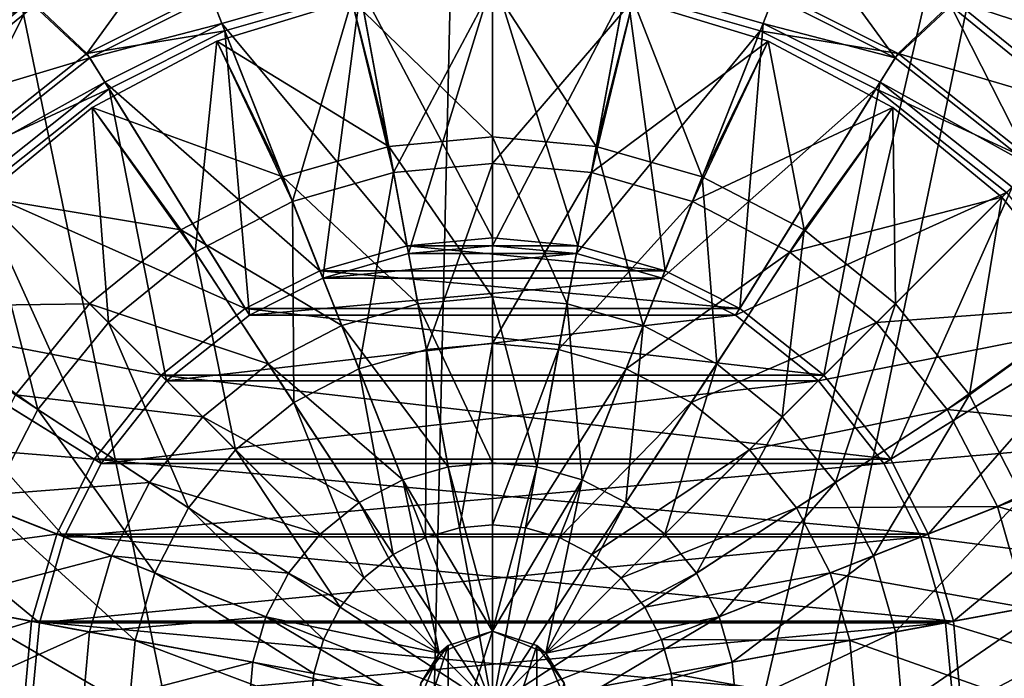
# Model space of a CAD drawing. Header units: metres. Extents: x -1204 to 0, y -809 to 0.
# Tile 50 of 135: x -668 to -531, y -440 to -348. Entities that reach past the tile are written whole.
import ezdxf

# ---------------------------------------------------------------- set-up
doc = ezdxf.new("R2010")
doc.units = ezdxf.units.M

msp = doc.modelspace()

# ---------------------------------------------------------------- linework, layer by layer
at = {"layer": 'top0123410'}
for points in [[(-533.227417, -338.591248, 2159.048828), (-513.12561, -354.920502, 2159.048828), (-528.545776, -331.430359, 2167.424561)], [(-658.305908, -353.143433, 2142.688477), (-666.113342, -345.782593, 2148.749512), (-645.134399, -334.914215, 2148.749512)], [(-641.303955, -344.58725, 2142.688477), (-658.305908, -353.143433, 2142.688477), (-645.134399, -334.914215, 2148.749512)], [(-563.004272, -345.25885, 2145.688477), (-546.117188, -353.757233, 2145.688477), (-559.240417, -335.754089, 2151.755615)], [(-546.117188, -353.757233, 2145.688477), (-538.423279, -346.538666, 2151.755615), (-559.240417, -335.754089, 2151.755615)], [(-665.61908, -346.538666, 2151.755615), (-670.814941, -338.591248, 2159.048828), (-690.916748, -354.920502, 2159.048828)], [(-666.113342, -345.782593, 2148.749512), (-684.84137, -360.99588, 2148.749512), (-671.415344, -337.672791, 2156.037109)], [(-538.423279, -346.538666, 2151.755615), (-519.839661, -361.634613, 2151.755615), (-533.227417, -338.591248, 2159.048828)], [(-537.928955, -345.782593, 2148.749512), (-532.626953, -337.672791, 2156.037109), (-512.34967, -354.144592, 2156.037109)], [(-519.839661, -361.634613, 2151.755615), (-513.12561, -354.920502, 2159.048828), (-533.227417, -338.591248, 2159.048828)], [(-512.34967, -354.144592, 2156.037109), (-532.626953, -337.672791, 2156.037109), (-506.151367, -347.946289, 2164.412842)], [(-602.021179, -341.816803, 2145.688477), (-620.581848, -343.519745, 2145.688477), (-602.021179, -378.766754, 2176.693115)], [(-613.659424, -380.926483, 2173.693115), (-620.383179, -344.593445, 2142.688477), (-602.021179, -342.908722, 2142.688477)], [(-602.021179, -379.858673, 2173.693115), (-613.659424, -380.926483, 2173.693115), (-602.021179, -342.908722, 2142.688477)], [(-602.021179, -378.766754, 2176.693115), (-590.184204, -379.852814, 2176.693115), (-602.021179, -341.816803, 2145.688477)], [(-590.184204, -379.852814, 2176.693115), (-583.460449, -343.519745, 2145.688477), (-602.021179, -341.816803, 2145.688477)], [(-602.021179, -342.908722, 2142.688477), (-583.65918, -344.593445, 2142.688477), (-602.021179, -379.858673, 2173.693115)], [(-620.581848, -343.519745, 2145.688477), (-641.038086, -345.25885, 2145.688477), (-639.565735, -348.978027, 2145.688477)], [(-620.581848, -343.519745, 2145.688477), (-639.565735, -348.978027, 2145.688477), (-613.858093, -379.852814, 2176.693115)], [(-620.581848, -343.519745, 2145.688477), (-613.858093, -379.852814, 2176.693115), (-602.021179, -378.766754, 2176.693115)], [(-590.184204, -379.852814, 2176.693115), (-578.077393, -383.333771, 2176.693115), (-583.460449, -343.519745, 2145.688477)], [(-578.077393, -383.333771, 2176.693115), (-564.476624, -348.978027, 2145.688477), (-583.460449, -343.519745, 2145.688477)], [(-563.004272, -345.25885, 2145.688477), (-583.460449, -343.519745, 2145.688477), (-564.476624, -348.978027, 2145.688477)], [(-665.61908, -346.538666, 2151.755615), (-657.92511, -353.757233, 2145.688477), (-641.038086, -345.25885, 2145.688477)], [(-658.305908, -353.143433, 2142.688477), (-641.303955, -344.58725, 2142.688477), (-639.163818, -349.993256, 2142.688477)], [(-641.038086, -345.25885, 2145.688477), (-657.92511, -353.757233, 2145.688477), (-639.565735, -348.978027, 2145.688477)], [(-641.303955, -344.58725, 2142.688477), (-620.383179, -344.593445, 2142.688477), (-639.163818, -349.993256, 2142.688477)], [(-625.563049, -384.34903, 2173.693115), (-639.163818, -349.993256, 2142.688477), (-620.383179, -344.593445, 2142.688477)], [(-613.659424, -380.926483, 2173.693115), (-625.563049, -384.34903, 2173.693115), (-620.383179, -344.593445, 2142.688477)], [(-583.65918, -344.593445, 2142.688477), (-590.382935, -380.926483, 2173.693115), (-602.021179, -379.858673, 2173.693115)], [(-583.65918, -344.593445, 2142.688477), (-564.87854, -349.993256, 2142.688477), (-590.382935, -380.926483, 2173.693115)], [(-583.65918, -344.593445, 2142.688477), (-562.738403, -344.58725, 2142.688477), (-564.87854, -349.993256, 2142.688477)], [(-562.738403, -344.58725, 2142.688477), (-545.73645, -353.143433, 2142.688477), (-564.87854, -349.993256, 2142.688477)], [(-546.117188, -353.757233, 2145.688477), (-563.004272, -345.25885, 2145.688477), (-564.476624, -348.978027, 2145.688477)], [(-537.928955, -345.782593, 2148.749512), (-545.73645, -353.143433, 2142.688477), (-562.738403, -344.58725, 2142.688477)], [(-684.202637, -361.634613, 2151.755615), (-665.61908, -346.538666, 2151.755615), (-690.916748, -354.920502, 2159.048828)], [(-677.484741, -368.352509, 2142.688477), (-684.84137, -360.99588, 2148.749512), (-666.113342, -345.782593, 2148.749512)], [(-657.92511, -353.757233, 2145.688477), (-665.61908, -346.538666, 2151.755615), (-684.202637, -361.634613, 2151.755615)], [(-658.305908, -353.143433, 2142.688477), (-677.484741, -368.352509, 2142.688477), (-666.113342, -345.782593, 2148.749512)], [(-546.117188, -353.757233, 2145.688477), (-527.068359, -368.863281, 2145.688477), (-538.423279, -346.538666, 2151.755615)], [(-545.73645, -353.143433, 2142.688477), (-537.928955, -345.782593, 2148.749512), (-519.200989, -360.99588, 2148.749512)], [(-527.068359, -368.863281, 2145.688477), (-519.839661, -361.634613, 2151.755615), (-538.423279, -346.538666, 2151.755615)], [(-519.200989, -360.99588, 2148.749512), (-537.928955, -345.782593, 2148.749512), (-512.34967, -354.144592, 2156.037109)], [(-639.565735, -348.978027, 2145.688477), (-657.92511, -353.757233, 2145.688477), (-655.816528, -357.156342, 2145.688477)], [(-639.565735, -348.978027, 2145.688477), (-655.816528, -357.156342, 2145.688477), (-625.964966, -383.333771, 2176.693115)], [(-639.565735, -348.978027, 2145.688477), (-625.964966, -383.333771, 2176.693115), (-613.858093, -379.852814, 2176.693115)], [(-578.077393, -383.333771, 2176.693115), (-567.703979, -388.555389, 2176.693115), (-564.476624, -348.978027, 2145.688477)], [(-567.703979, -388.555389, 2176.693115), (-548.22583, -357.156342, 2145.688477), (-564.476624, -348.978027, 2145.688477)], [(-546.117188, -353.757233, 2145.688477), (-564.476624, -348.978027, 2145.688477), (-548.22583, -357.156342, 2145.688477)], [(-658.305908, -353.143433, 2142.688477), (-639.163818, -349.993256, 2142.688477), (-655.240906, -358.084198, 2142.688477)], [(-635.762756, -389.483246, 2173.693115), (-655.240906, -358.084198, 2142.688477), (-639.163818, -349.993256, 2142.688477)], [(-625.563049, -384.34903, 2173.693115), (-635.762756, -389.483246, 2173.693115), (-639.163818, -349.993256, 2142.688477)], [(-564.87854, -349.993256, 2142.688477), (-578.479309, -384.34903, 2173.693115), (-590.382935, -380.926483, 2173.693115)], [(-564.87854, -349.993256, 2142.688477), (-548.801392, -358.084198, 2142.688477), (-578.479309, -384.34903, 2173.693115)], [(-564.87854, -349.993256, 2142.688477), (-545.73645, -353.143433, 2142.688477), (-548.801392, -358.084198, 2142.688477)], [(-676.973999, -368.863281, 2145.688477), (-657.92511, -353.757233, 2145.688477), (-684.202637, -361.634613, 2151.755615)], [(-677.484741, -368.352509, 2142.688477), (-658.305908, -353.143433, 2142.688477), (-655.240906, -358.084198, 2142.688477)], [(-657.92511, -353.757233, 2145.688477), (-676.973999, -368.863281, 2145.688477), (-655.816528, -357.156342, 2145.688477)], [(-545.73645, -353.143433, 2142.688477), (-526.557617, -368.352509, 2142.688477), (-548.801392, -358.084198, 2142.688477)], [(-527.068359, -368.863281, 2145.688477), (-546.117188, -353.757233, 2145.688477), (-548.22583, -357.156342, 2145.688477)], [(-526.557617, -368.352509, 2142.688477), (-545.73645, -353.143433, 2142.688477), (-519.200989, -360.99588, 2148.749512)], [(-655.816528, -357.156342, 2145.688477), (-676.973999, -368.863281, 2145.688477), (-674.145569, -371.691711, 2145.688477)], [(-655.816528, -357.156342, 2145.688477), (-674.145569, -371.691711, 2145.688477), (-636.338318, -388.555389, 2176.693115)], [(-655.816528, -357.156342, 2145.688477), (-636.338318, -388.555389, 2176.693115), (-625.964966, -383.333771, 2176.693115)], [(-567.703979, -388.555389, 2176.693115), (-556.024353, -397.819275, 2176.693115), (-548.22583, -357.156342, 2145.688477)], [(-556.024353, -397.819275, 2176.693115), (-529.89679, -371.691711, 2145.688477), (-548.22583, -357.156342, 2145.688477)], [(-527.068359, -368.863281, 2145.688477), (-548.22583, -357.156342, 2145.688477), (-529.89679, -371.691711, 2145.688477)], [(-677.484741, -368.352509, 2142.688477), (-655.240906, -358.084198, 2142.688477), (-673.373474, -372.463806, 2142.688477)], [(-647.24585, -398.59137, 2173.693115), (-673.373474, -372.463806, 2142.688477), (-655.240906, -358.084198, 2142.688477)], [(-635.762756, -389.483246, 2173.693115), (-647.24585, -398.59137, 2173.693115), (-655.240906, -358.084198, 2142.688477)], [(-548.801392, -358.084198, 2142.688477), (-568.279602, -389.483246, 2173.693115), (-578.479309, -384.34903, 2173.693115)], [(-548.801392, -358.084198, 2142.688477), (-530.668884, -372.463806, 2142.688477), (-568.279602, -389.483246, 2173.693115)], [(-548.801392, -358.084198, 2142.688477), (-526.557617, -368.352509, 2142.688477), (-530.668884, -372.463806, 2142.688477)], [(-674.145569, -371.691711, 2145.688477), (-688.680908, -390.020721, 2145.688477), (-648.018005, -397.819275, 2176.693115)], [(-656.354004, -410.074493, 2173.693115), (-687.753052, -390.596313, 2142.688477), (-673.373474, -372.463806, 2142.688477)], [(-674.145569, -371.691711, 2145.688477), (-648.018005, -397.819275, 2176.693115), (-636.338318, -388.555389, 2176.693115)], [(-647.24585, -398.59137, 2173.693115), (-656.354004, -410.074493, 2173.693115), (-673.373474, -372.463806, 2142.688477)], [(-530.668884, -372.463806, 2142.688477), (-556.796448, -398.59137, 2173.693115), (-568.279602, -389.483246, 2173.693115)], [(-530.668884, -372.463806, 2142.688477), (-516.289307, -390.596313, 2142.688477), (-556.796448, -398.59137, 2173.693115)], [(-556.024353, -397.819275, 2176.693115), (-546.760498, -409.498901, 2176.693115), (-529.89679, -371.691711, 2145.688477)], [(-546.760498, -409.498901, 2176.693115), (-515.361389, -390.020721, 2145.688477), (-529.89679, -371.691711, 2145.688477)], [(-613.858093, -379.852814, 2176.693115), (-625.964966, -383.333771, 2176.693115), (-578.077393, -383.333771, 2176.693115)], [(-602.021179, -378.766754, 2176.693115), (-613.858093, -379.852814, 2176.693115), (-590.184204, -379.852814, 2176.693115)], [(-613.858093, -379.852814, 2176.693115), (-578.077393, -383.333771, 2176.693115), (-590.184204, -379.852814, 2176.693115)], [(-602.021179, -379.858673, 2173.693115), (-590.382935, -380.926483, 2173.693115), (-613.659424, -380.926483, 2173.693115)], [(-590.382935, -380.926483, 2173.693115), (-625.563049, -384.34903, 2173.693115), (-613.659424, -380.926483, 2173.693115)], [(-590.382935, -380.926483, 2173.693115), (-578.479309, -384.34903, 2173.693115), (-625.563049, -384.34903, 2173.693115)], [(-625.964966, -383.333771, 2176.693115), (-636.338318, -388.555389, 2176.693115), (-567.703979, -388.555389, 2176.693115)], [(-625.964966, -383.333771, 2176.693115), (-567.703979, -388.555389, 2176.693115), (-578.077393, -383.333771, 2176.693115)], [(-578.479309, -384.34903, 2173.693115), (-635.762756, -389.483246, 2173.693115), (-625.563049, -384.34903, 2173.693115)], [(-578.479309, -384.34903, 2173.693115), (-568.279602, -389.483246, 2173.693115), (-635.762756, -389.483246, 2173.693115)], [(-636.338318, -388.555389, 2176.693115), (-648.018005, -397.819275, 2176.693115), (-556.024353, -397.819275, 2176.693115)], [(-636.338318, -388.555389, 2176.693115), (-556.024353, -397.819275, 2176.693115), (-567.703979, -388.555389, 2176.693115)], [(-688.680908, -390.020721, 2145.688477), (-696.859253, -406.271515, 2145.688477), (-657.28186, -409.498901, 2176.693115)], [(-661.48822, -420.274231, 2173.693115), (-695.843994, -406.673431, 2142.688477), (-687.753052, -390.596313, 2142.688477)], [(-688.680908, -390.020721, 2145.688477), (-657.28186, -409.498901, 2176.693115), (-648.018005, -397.819275, 2176.693115)], [(-656.354004, -410.074493, 2173.693115), (-661.48822, -420.274231, 2173.693115), (-687.753052, -390.596313, 2142.688477)], [(-568.279602, -389.483246, 2173.693115), (-647.24585, -398.59137, 2173.693115), (-635.762756, -389.483246, 2173.693115)], [(-568.279602, -389.483246, 2173.693115), (-556.796448, -398.59137, 2173.693115), (-647.24585, -398.59137, 2173.693115)], [(-516.289307, -390.596313, 2142.688477), (-547.688354, -410.074493, 2173.693115), (-556.796448, -398.59137, 2173.693115)], [(-516.289307, -390.596313, 2142.688477), (-508.198364, -406.673431, 2142.688477), (-547.688354, -410.074493, 2173.693115)], [(-546.760498, -409.498901, 2176.693115), (-541.538879, -419.872314, 2176.693115), (-515.361389, -390.020721, 2145.688477)], [(-541.538879, -419.872314, 2176.693115), (-507.183105, -406.271515, 2145.688477), (-515.361389, -390.020721, 2145.688477)], [(-648.018005, -397.819275, 2176.693115), (-657.28186, -409.498901, 2176.693115), (-546.760498, -409.498901, 2176.693115)], [(-556.796448, -398.59137, 2173.693115), (-656.354004, -410.074493, 2173.693115), (-647.24585, -398.59137, 2173.693115)], [(-556.796448, -398.59137, 2173.693115), (-547.688354, -410.074493, 2173.693115), (-656.354004, -410.074493, 2173.693115)], [(-648.018005, -397.819275, 2176.693115), (-546.760498, -409.498901, 2176.693115), (-556.024353, -397.819275, 2176.693115)], [(-696.859253, -406.271515, 2145.688477), (-702.317505, -425.255402, 2145.688477), (-662.503479, -419.872314, 2176.693115)], [(-664.910767, -432.177826, 2173.693115), (-701.243835, -425.454071, 2142.688477), (-695.843994, -406.673431, 2142.688477)], [(-696.859253, -406.271515, 2145.688477), (-662.503479, -419.872314, 2176.693115), (-657.28186, -409.498901, 2176.693115)], [(-661.48822, -420.274231, 2173.693115), (-664.910767, -432.177826, 2173.693115), (-695.843994, -406.673431, 2142.688477)], [(-508.198364, -406.673431, 2142.688477), (-542.554138, -420.274231, 2173.693115), (-547.688354, -410.074493, 2173.693115)], [(-508.198364, -406.673431, 2142.688477), (-502.798523, -425.454071, 2142.688477), (-542.554138, -420.274231, 2173.693115)], [(-541.538879, -419.872314, 2176.693115), (-538.057922, -431.979126, 2176.693115), (-507.183105, -406.271515, 2145.688477)], [(-538.057922, -431.979126, 2176.693115), (-501.724823, -425.255402, 2145.688477), (-507.183105, -406.271515, 2145.688477)], [(-657.28186, -409.498901, 2176.693115), (-662.503479, -419.872314, 2176.693115), (-541.538879, -419.872314, 2176.693115)], [(-657.28186, -409.498901, 2176.693115), (-541.538879, -419.872314, 2176.693115), (-546.760498, -409.498901, 2176.693115)], [(-547.688354, -410.074493, 2173.693115), (-661.48822, -420.274231, 2173.693115), (-656.354004, -410.074493, 2173.693115)], [(-547.688354, -410.074493, 2173.693115), (-542.554138, -420.274231, 2173.693115), (-661.48822, -420.274231, 2173.693115)], [(-702.317505, -425.255402, 2145.688477), (-665.984436, -431.979126, 2176.693115), (-662.503479, -419.872314, 2176.693115)], [(-662.503479, -419.872314, 2176.693115), (-665.984436, -431.979126, 2176.693115), (-538.057922, -431.979126, 2176.693115)], [(-542.554138, -420.274231, 2173.693115), (-664.910767, -432.177826, 2173.693115), (-661.48822, -420.274231, 2173.693115)], [(-542.554138, -420.274231, 2173.693115), (-539.131592, -432.177826, 2173.693115), (-664.910767, -432.177826, 2173.693115)], [(-662.503479, -419.872314, 2176.693115), (-538.057922, -431.979126, 2176.693115), (-541.538879, -419.872314, 2176.693115)], [(-502.798523, -425.454071, 2142.688477), (-539.131592, -432.177826, 2173.693115), (-542.554138, -420.274231, 2173.693115)], [(-702.317505, -425.255402, 2145.688477), (-704.020447, -443.816071, 2145.688477), (-665.984436, -431.979126, 2176.693115)], [(-665.978577, -443.816071, 2173.693115), (-702.928528, -443.816071, 2142.688477), (-701.243835, -425.454071, 2142.688477)], [(-664.910767, -432.177826, 2173.693115), (-665.978577, -443.816071, 2173.693115), (-701.243835, -425.454071, 2142.688477)], [(-502.798523, -425.454071, 2142.688477), (-501.1138, -443.816071, 2142.688477), (-539.131592, -432.177826, 2173.693115)], [(-538.057922, -431.979126, 2176.693115), (-536.971863, -443.816071, 2176.693115), (-501.724823, -425.255402, 2145.688477)], [(-536.971863, -443.816071, 2176.693115), (-500.021881, -443.816071, 2145.688477), (-501.724823, -425.255402, 2145.688477)], [(-704.020447, -443.816071, 2145.688477), (-667.070496, -443.816071, 2176.693115), (-665.984436, -431.979126, 2176.693115)], [(-665.984436, -431.979126, 2176.693115), (-667.070496, -443.816071, 2176.693115), (-536.971863, -443.816071, 2176.693115)], [(-665.984436, -431.979126, 2176.693115), (-536.971863, -443.816071, 2176.693115), (-538.057922, -431.979126, 2176.693115)], [(-539.131592, -432.177826, 2173.693115), (-665.978577, -443.816071, 2173.693115), (-664.910767, -432.177826, 2173.693115)], [(-539.131592, -432.177826, 2173.693115), (-538.063782, -443.816071, 2173.693115), (-665.978577, -443.816071, 2173.693115)], [(-501.1138, -443.816071, 2142.688477), (-538.063782, -443.816071, 2173.693115), (-539.131592, -432.177826, 2173.693115)]]:
    msp.add_3dface(points, dxfattribs=at)
at = {"layer": 'top0123417'}
for points in [[(-602.021179, -343.816071, 2137.393555), (-621.530212, -345.737549, 2137.393555), (-602.021179, -364.737152, 2148.104004)], [(-621.530212, -345.737549, 2135.546143), (-602.021179, -343.816071, 2135.546143), (-615.739258, -369.685089, 2129.911133)], [(-602.021179, -343.816071, 2135.546143), (-602.021179, -368.426483, 2129.911133), (-615.739258, -369.685089, 2129.911133)], [(-602.021179, -343.816071, 2135.546143), (-582.512146, -345.737549, 2135.546143), (-602.021179, -368.426483, 2129.911133)], [(-582.512146, -345.737549, 2137.393555), (-602.021179, -343.816071, 2137.393555), (-587.631714, -366.057312, 2148.104004)], [(-602.021179, -343.816071, 2137.393555), (-602.021179, -364.737152, 2148.104004), (-587.631714, -366.057312, 2148.104004)], [(-621.530212, -345.737549, 2137.393555), (-640.28949, -351.428131, 2137.393555), (-616.410583, -366.057312, 2148.104004)], [(-621.530212, -345.737549, 2135.546143), (-640.28949, -351.428131, 2135.546143), (-621.530212, -345.737549, 2137.393555)], [(-640.28949, -351.428131, 2135.546143), (-640.28949, -351.428131, 2137.393555), (-621.530212, -345.737549, 2137.393555)], [(-640.28949, -351.428131, 2135.546143), (-621.530212, -345.737549, 2135.546143), (-629.771667, -373.719727, 2129.911133)], [(-629.771667, -373.719727, 2129.911133), (-621.530212, -345.737549, 2135.546143), (-615.739258, -369.685089, 2129.911133)], [(-621.530212, -345.737549, 2137.393555), (-616.410583, -366.057312, 2148.104004), (-602.021179, -364.737152, 2148.104004)], [(-582.512146, -345.737549, 2135.546143), (-588.30304, -369.685089, 2129.911133), (-602.021179, -368.426483, 2129.911133)], [(-582.512146, -345.737549, 2135.546143), (-563.752808, -351.428131, 2135.546143), (-588.30304, -369.685089, 2129.911133)], [(-582.512146, -345.737549, 2137.393555), (-587.631714, -366.057312, 2148.104004), (-572.912598, -370.289398, 2148.104004)], [(-582.512146, -345.737549, 2137.393555), (-563.752808, -351.428131, 2137.393555), (-582.512146, -345.737549, 2135.546143)], [(-563.752808, -351.428131, 2137.393555), (-563.752808, -351.428131, 2135.546143), (-582.512146, -345.737549, 2135.546143)], [(-563.752808, -351.428131, 2137.393555), (-582.512146, -345.737549, 2137.393555), (-572.912598, -370.289398, 2148.104004)], [(-640.28949, -351.428131, 2137.393555), (-657.578186, -360.669128, 2137.393555), (-631.1297, -370.289398, 2148.104004)], [(-640.28949, -351.428131, 2135.546143), (-657.578186, -360.669128, 2135.546143), (-640.28949, -351.428131, 2137.393555)], [(-657.578186, -360.669128, 2135.546143), (-657.578186, -360.669128, 2137.393555), (-640.28949, -351.428131, 2137.393555)], [(-657.578186, -360.669128, 2135.546143), (-640.28949, -351.428131, 2135.546143), (-643.275085, -380.715332, 2129.911133)], [(-643.275085, -380.715332, 2129.911133), (-640.28949, -351.428131, 2135.546143), (-629.771667, -373.719727, 2129.911133)], [(-640.28949, -351.428131, 2137.393555), (-631.1297, -370.289398, 2148.104004), (-616.410583, -366.057312, 2148.104004)], [(-563.752808, -351.428131, 2135.546143), (-574.27063, -373.719727, 2129.911133), (-588.30304, -369.685089, 2129.911133)], [(-563.752808, -351.428131, 2135.546143), (-546.464111, -360.669128, 2135.546143), (-574.27063, -373.719727, 2129.911133)], [(-563.752808, -351.428131, 2137.393555), (-572.912598, -370.289398, 2148.104004), (-558.748413, -377.62735, 2148.104004)], [(-563.752808, -351.428131, 2137.393555), (-546.464111, -360.669128, 2137.393555), (-563.752808, -351.428131, 2135.546143)], [(-546.464111, -360.669128, 2137.393555), (-546.464111, -360.669128, 2135.546143), (-563.752808, -351.428131, 2135.546143)], [(-546.464111, -360.669128, 2137.393555), (-563.752808, -351.428131, 2137.393555), (-558.748413, -377.62735, 2148.104004)], [(-657.578186, -360.669128, 2137.393555), (-672.731812, -373.105408, 2137.393555), (-645.293945, -377.62735, 2148.104004)], [(-657.578186, -360.669128, 2135.546143), (-672.731812, -373.105408, 2135.546143), (-657.578186, -360.669128, 2137.393555)], [(-672.731812, -373.105408, 2135.546143), (-672.731812, -373.105408, 2137.393555), (-657.578186, -360.669128, 2137.393555)], [(-655.329651, -390.507599, 2129.911133), (-672.731812, -373.105408, 2135.546143), (-657.578186, -360.669128, 2135.546143)], [(-657.578186, -360.669128, 2137.393555), (-645.293945, -377.62735, 2148.104004), (-631.1297, -370.289398, 2148.104004)], [(-655.329651, -390.507599, 2129.911133), (-657.578186, -360.669128, 2135.546143), (-643.275085, -380.715332, 2129.911133)], [(-546.464111, -360.669128, 2135.546143), (-560.767273, -380.715332, 2129.911133), (-574.27063, -373.719727, 2129.911133)], [(-546.464111, -360.669128, 2135.546143), (-531.310486, -373.105408, 2135.546143), (-560.767273, -380.715332, 2129.911133)], [(-558.748413, -377.62735, 2148.104004), (-546.103882, -387.898804, 2148.104004), (-546.464111, -360.669128, 2137.393555)], [(-546.464111, -360.669128, 2137.393555), (-531.310486, -373.105408, 2137.393555), (-546.464111, -360.669128, 2135.546143)], [(-531.310486, -373.105408, 2137.393555), (-531.310486, -373.105408, 2135.546143), (-546.464111, -360.669128, 2135.546143)], [(-546.103882, -387.898804, 2148.104004), (-531.310486, -373.105408, 2137.393555), (-546.464111, -360.669128, 2137.393555)], [(-602.021179, -364.737152, 2148.104004), (-616.410583, -366.057312, 2148.104004), (-602.021179, -386.948639, 2156.293945)], [(-587.631714, -366.057312, 2148.104004), (-602.021179, -364.737152, 2148.104004), (-591.673401, -387.898041, 2156.293945)], [(-602.021179, -364.737152, 2148.104004), (-602.021179, -386.948639, 2156.293945), (-591.673401, -387.898041, 2156.293945)], [(-616.410583, -366.057312, 2148.104004), (-631.1297, -370.289398, 2148.104004), (-612.368958, -387.898041, 2156.293945)], [(-616.410583, -366.057312, 2148.104004), (-612.368958, -387.898041, 2156.293945), (-602.021179, -386.948639, 2156.293945)], [(-587.631714, -366.057312, 2148.104004), (-591.673401, -387.898041, 2156.293945), (-581.088562, -390.941406, 2156.293945)], [(-572.912598, -370.289398, 2148.104004), (-587.631714, -366.057312, 2148.104004), (-581.088562, -390.941406, 2156.293945)], [(-615.739258, -369.685089, 2129.911133), (-602.021179, -368.426483, 2129.911133), (-611.195068, -394.241425, 2125.86084)], [(-602.021179, -368.426483, 2129.911133), (-602.021179, -393.39975, 2125.86084), (-611.195068, -394.241425, 2125.86084)], [(-602.021179, -368.426483, 2129.911133), (-588.30304, -369.685089, 2129.911133), (-602.021179, -393.39975, 2125.86084)], [(-631.1297, -370.289398, 2148.104004), (-645.293945, -377.62735, 2148.104004), (-622.953735, -390.941406, 2156.293945)], [(-631.1297, -370.289398, 2148.104004), (-622.953735, -390.941406, 2156.293945), (-612.368958, -387.898041, 2156.293945)], [(-615.739258, -369.685089, 2129.911133), (-620.579163, -396.939575, 2125.86084), (-629.771667, -373.719727, 2129.911133)], [(-615.739258, -369.685089, 2129.911133), (-611.195068, -394.241425, 2125.86084), (-620.579163, -396.939575, 2125.86084)], [(-588.30304, -369.685089, 2129.911133), (-592.847229, -394.241425, 2125.86084), (-602.021179, -393.39975, 2125.86084)], [(-588.30304, -369.685089, 2129.911133), (-574.27063, -373.719727, 2129.911133), (-592.847229, -394.241425, 2125.86084)], [(-572.912598, -370.289398, 2148.104004), (-581.088562, -390.941406, 2156.293945), (-570.902771, -396.218292, 2156.293945)], [(-558.748413, -377.62735, 2148.104004), (-572.912598, -370.289398, 2148.104004), (-570.902771, -396.218292, 2156.293945)], [(-672.731812, -373.105408, 2137.393555), (-685.168152, -388.259064, 2137.393555), (-657.938416, -387.898804, 2148.104004)], [(-685.168152, -388.259064, 2135.546143), (-672.731812, -373.105408, 2135.546143), (-665.121887, -402.562164, 2129.911133)], [(-672.731812, -373.105408, 2137.393555), (-657.938416, -387.898804, 2148.104004), (-645.293945, -377.62735, 2148.104004)], [(-665.121887, -402.562164, 2129.911133), (-672.731812, -373.105408, 2135.546143), (-655.329651, -390.507599, 2129.911133)], [(-629.771667, -373.719727, 2129.911133), (-629.609497, -401.617828, 2125.86084), (-643.275085, -380.715332, 2129.911133)], [(-620.579163, -396.939575, 2125.86084), (-629.609497, -401.617828, 2125.86084), (-629.771667, -373.719727, 2129.911133)], [(-574.27063, -373.719727, 2129.911133), (-583.463196, -396.939575, 2125.86084), (-592.847229, -394.241425, 2125.86084)], [(-574.27063, -373.719727, 2129.911133), (-560.767273, -380.715332, 2129.911133), (-583.463196, -396.939575, 2125.86084)], [(-531.310486, -373.105408, 2135.546143), (-548.712708, -390.507599, 2129.911133), (-560.767273, -380.715332, 2129.911133)], [(-531.310486, -373.105408, 2135.546143), (-518.874207, -388.259064, 2135.546143), (-548.712708, -390.507599, 2129.911133)], [(-531.310486, -373.105408, 2137.393555), (-546.103882, -387.898804, 2148.104004), (-535.832458, -400.543304, 2148.104004)], [(-518.874207, -388.259064, 2137.393555), (-531.310486, -373.105408, 2137.393555), (-535.832458, -400.543304, 2148.104004)], [(-531.310486, -373.105408, 2137.393555), (-518.874207, -388.259064, 2137.393555), (-531.310486, -373.105408, 2135.546143)], [(-518.874207, -388.259064, 2137.393555), (-518.874207, -388.259064, 2135.546143), (-531.310486, -373.105408, 2135.546143)], [(-645.293945, -377.62735, 2148.104004), (-657.938416, -387.898804, 2148.104004), (-633.139587, -396.218292, 2156.293945)], [(-645.293945, -377.62735, 2148.104004), (-633.139587, -396.218292, 2156.293945), (-622.953735, -390.941406, 2156.293945)], [(-570.902771, -396.218292, 2156.293945), (-561.809814, -403.604736, 2156.293945), (-558.748413, -377.62735, 2148.104004)], [(-561.809814, -403.604736, 2156.293945), (-546.103882, -387.898804, 2148.104004), (-558.748413, -377.62735, 2148.104004)], [(-643.275085, -380.715332, 2129.911133), (-637.670898, -408.166351, 2125.86084), (-655.329651, -390.507599, 2129.911133)], [(-629.609497, -401.617828, 2125.86084), (-637.670898, -408.166351, 2125.86084), (-643.275085, -380.715332, 2129.911133)], [(-560.767273, -380.715332, 2129.911133), (-574.432861, -401.617828, 2125.86084), (-583.463196, -396.939575, 2125.86084)], [(-560.767273, -380.715332, 2129.911133), (-548.712708, -390.507599, 2129.911133), (-574.432861, -401.617828, 2125.86084)], [(-685.168152, -388.259064, 2137.393555), (-668.2099, -400.543304, 2148.104004), (-657.938416, -387.898804, 2148.104004)], [(-657.938416, -387.898804, 2148.104004), (-668.2099, -400.543304, 2148.104004), (-642.232483, -403.604736, 2156.293945)], [(-657.938416, -387.898804, 2148.104004), (-642.232483, -403.604736, 2156.293945), (-633.139587, -396.218292, 2156.293945)], [(-612.368958, -387.898041, 2156.293945), (-622.953735, -390.941406, 2156.293945), (-608.177612, -410.547577, 2161.758057)], [(-602.021179, -386.948639, 2156.293945), (-612.368958, -387.898041, 2156.293945), (-602.021179, -409.982727, 2161.758057)], [(-612.368958, -387.898041, 2156.293945), (-608.177612, -410.547577, 2161.758057), (-602.021179, -409.982727, 2161.758057)], [(-591.673401, -387.898041, 2156.293945), (-602.021179, -386.948639, 2156.293945), (-595.864746, -410.547577, 2161.758057)], [(-602.021179, -386.948639, 2156.293945), (-602.021179, -409.982727, 2161.758057), (-595.864746, -410.547577, 2161.758057)], [(-591.673401, -387.898041, 2156.293945), (-595.864746, -410.547577, 2161.758057), (-589.567261, -412.358215, 2161.758057)], [(-581.088562, -390.941406, 2156.293945), (-591.673401, -387.898041, 2156.293945), (-589.567261, -412.358215, 2161.758057)], [(-546.103882, -387.898804, 2148.104004), (-561.809814, -403.604736, 2156.293945), (-554.423401, -412.697662, 2156.293945)], [(-535.832458, -400.543304, 2148.104004), (-546.103882, -387.898804, 2148.104004), (-554.423401, -412.697662, 2156.293945)], [(-685.168152, -388.259064, 2135.546143), (-665.121887, -402.562164, 2129.911133), (-672.117493, -416.065582, 2129.911133)], [(-518.874207, -388.259064, 2135.546143), (-538.92041, -402.562164, 2129.911133), (-548.712708, -390.507599, 2129.911133)], [(-518.874207, -388.259064, 2135.546143), (-509.633209, -405.547729, 2135.546143), (-538.92041, -402.562164, 2129.911133)], [(-518.874207, -388.259064, 2137.393555), (-535.832458, -400.543304, 2148.104004), (-528.494507, -414.70755, 2148.104004)], [(-644.219421, -416.227783, 2125.86084), (-665.121887, -402.562164, 2129.911133), (-655.329651, -390.507599, 2129.911133)], [(-637.670898, -408.166351, 2125.86084), (-644.219421, -416.227783, 2125.86084), (-655.329651, -390.507599, 2129.911133)], [(-548.712708, -390.507599, 2129.911133), (-566.37146, -408.166351, 2125.86084), (-574.432861, -401.617828, 2125.86084)], [(-548.712708, -390.507599, 2129.911133), (-538.92041, -402.562164, 2129.911133), (-566.37146, -408.166351, 2125.86084)], [(-622.953735, -390.941406, 2156.293945), (-633.139587, -396.218292, 2156.293945), (-614.475037, -412.358215, 2161.758057)], [(-622.953735, -390.941406, 2156.293945), (-614.475037, -412.358215, 2161.758057), (-608.177612, -410.547577, 2161.758057)], [(-581.088562, -390.941406, 2156.293945), (-589.567261, -412.358215, 2161.758057), (-583.507202, -415.497711, 2161.758057)], [(-570.902771, -396.218292, 2156.293945), (-581.088562, -390.941406, 2156.293945), (-583.507202, -415.497711, 2161.758057)], [(-611.195068, -394.241425, 2125.86084), (-602.021179, -393.39975, 2125.86084), (-606.612854, -419.003082, 2123.425293)], [(-602.021179, -393.39975, 2125.86084), (-602.021179, -418.581818, 2123.425293), (-606.612854, -419.003082, 2123.425293)], [(-602.021179, -393.39975, 2125.86084), (-592.847229, -394.241425, 2125.86084), (-602.021179, -418.581818, 2123.425293)], [(-611.195068, -394.241425, 2125.86084), (-611.309753, -420.353546, 2123.425293), (-620.579163, -396.939575, 2125.86084)], [(-606.612854, -419.003082, 2123.425293), (-611.309753, -420.353546, 2123.425293), (-611.195068, -394.241425, 2125.86084)], [(-592.847229, -394.241425, 2125.86084), (-597.429443, -419.003082, 2123.425293), (-602.021179, -418.581818, 2123.425293)], [(-592.847229, -394.241425, 2125.86084), (-583.463196, -396.939575, 2125.86084), (-597.429443, -419.003082, 2123.425293)], [(-633.139587, -396.218292, 2156.293945), (-642.232483, -403.604736, 2156.293945), (-620.535095, -415.497711, 2161.758057)], [(-633.139587, -396.218292, 2156.293945), (-620.535095, -415.497711, 2161.758057), (-614.475037, -412.358215, 2161.758057)], [(-583.507202, -415.497711, 2161.758057), (-578.097351, -419.892303, 2161.758057), (-570.902771, -396.218292, 2156.293945)], [(-578.097351, -419.892303, 2161.758057), (-561.809814, -403.604736, 2156.293945), (-570.902771, -396.218292, 2156.293945)], [(-629.609497, -401.617828, 2125.86084), (-620.579163, -396.939575, 2125.86084), (-615.82959, -422.695099, 2123.425293)], [(-620.579163, -396.939575, 2125.86084), (-611.309753, -420.353546, 2123.425293), (-615.82959, -422.695099, 2123.425293)], [(-583.463196, -396.939575, 2125.86084), (-592.732544, -420.353546, 2123.425293), (-597.429443, -419.003082, 2123.425293)], [(-583.463196, -396.939575, 2125.86084), (-574.432861, -401.617828, 2125.86084), (-592.732544, -420.353546, 2123.425293)], [(-649.618958, -412.697662, 2156.293945), (-668.2099, -400.543304, 2148.104004), (-675.547852, -414.70755, 2148.104004)], [(-642.232483, -403.604736, 2156.293945), (-668.2099, -400.543304, 2148.104004), (-649.618958, -412.697662, 2156.293945)], [(-619.864502, -425.972748, 2123.425293), (-637.670898, -408.166351, 2125.86084), (-629.609497, -401.617828, 2125.86084)], [(-615.82959, -422.695099, 2123.425293), (-619.864502, -425.972748, 2123.425293), (-629.609497, -401.617828, 2125.86084)], [(-574.432861, -401.617828, 2125.86084), (-588.212708, -422.695099, 2123.425293), (-592.732544, -420.353546, 2123.425293)], [(-574.432861, -401.617828, 2125.86084), (-566.37146, -408.166351, 2125.86084), (-588.212708, -422.695099, 2123.425293)], [(-535.832458, -400.543304, 2148.104004), (-554.423401, -412.697662, 2156.293945), (-549.146484, -422.883484, 2156.293945)], [(-528.494507, -414.70755, 2148.104004), (-535.832458, -400.543304, 2148.104004), (-549.146484, -422.883484, 2156.293945)], [(-672.117493, -416.065582, 2129.911133), (-665.121887, -402.562164, 2129.911133), (-648.897705, -425.258087, 2125.86084)], [(-648.897705, -425.258087, 2125.86084), (-665.121887, -402.562164, 2129.911133), (-644.219421, -416.227783, 2125.86084)], [(-538.92041, -402.562164, 2129.911133), (-559.822937, -416.227783, 2125.86084), (-566.37146, -408.166351, 2125.86084)], [(-538.92041, -402.562164, 2129.911133), (-531.924805, -416.065582, 2129.911133), (-559.822937, -416.227783, 2125.86084)], [(-509.633209, -405.547729, 2135.546143), (-531.924805, -416.065582, 2129.911133), (-538.92041, -402.562164, 2129.911133)], [(-625.944946, -419.892303, 2161.758057), (-642.232483, -403.604736, 2156.293945), (-649.618958, -412.697662, 2156.293945)], [(-620.535095, -415.497711, 2161.758057), (-642.232483, -403.604736, 2156.293945), (-625.944946, -419.892303, 2161.758057)], [(-573.70282, -425.302155, 2161.758057), (-561.809814, -403.604736, 2156.293945), (-578.097351, -419.892303, 2161.758057)], [(-554.423401, -412.697662, 2156.293945), (-561.809814, -403.604736, 2156.293945), (-573.70282, -425.302155, 2161.758057)], [(-509.633209, -405.547729, 2135.546143), (-503.942627, -424.307037, 2135.546143), (-531.924805, -416.065582, 2129.911133)], [(-623.142151, -430.007629, 2123.425293), (-644.219421, -416.227783, 2125.86084), (-637.670898, -408.166351, 2125.86084)], [(-619.864502, -425.972748, 2123.425293), (-623.142151, -430.007629, 2123.425293), (-637.670898, -408.166351, 2125.86084)], [(-566.37146, -408.166351, 2125.86084), (-584.177856, -425.972748, 2123.425293), (-588.212708, -422.695099, 2123.425293)], [(-566.37146, -408.166351, 2125.86084), (-559.822937, -416.227783, 2125.86084), (-584.177856, -425.972748, 2123.425293)], [(-608.177612, -410.547577, 2161.758057), (-614.475037, -412.358215, 2161.758057), (-602.021179, -433.336151, 2164.408447)], [(-602.021179, -409.982727, 2161.758057), (-608.177612, -410.547577, 2161.758057), (-602.021179, -433.336151, 2164.408447)], [(-595.864746, -410.547577, 2161.758057), (-602.021179, -409.982727, 2161.758057), (-602.021179, -433.336151, 2164.408447)], [(-595.864746, -410.547577, 2161.758057), (-602.021179, -433.336151, 2164.408447), (-589.567261, -412.358215, 2161.758057)], [(-614.475037, -412.358215, 2161.758057), (-620.535095, -415.497711, 2161.758057), (-609.43158, -436.40564, 2164.408447)], [(-602.021179, -433.336151, 2164.408447), (-614.475037, -412.358215, 2161.758057), (-609.43158, -436.40564, 2164.408447)], [(-602.021179, -433.336151, 2164.408447), (-594.610718, -436.40564, 2164.408447), (-589.567261, -412.358215, 2161.758057)], [(-589.567261, -412.358215, 2161.758057), (-594.610718, -436.40564, 2164.408447), (-583.507202, -415.497711, 2161.758057)], [(-654.895813, -422.883484, 2156.293945), (-649.618958, -412.697662, 2156.293945), (-675.547852, -414.70755, 2148.104004)], [(-630.339539, -425.302155, 2161.758057), (-649.618958, -412.697662, 2156.293945), (-654.895813, -422.883484, 2156.293945)], [(-630.339539, -425.302155, 2161.758057), (-625.944946, -419.892303, 2161.758057), (-649.618958, -412.697662, 2156.293945)], [(-554.423401, -412.697662, 2156.293945), (-573.70282, -425.302155, 2161.758057), (-570.563293, -431.362213, 2161.758057)], [(-549.146484, -422.883484, 2156.293945), (-554.423401, -412.697662, 2156.293945), (-570.563293, -431.362213, 2161.758057)], [(-675.547852, -414.70755, 2148.104004), (-679.779907, -429.426636, 2148.104004), (-654.895813, -422.883484, 2156.293945)], [(-528.494507, -414.70755, 2148.104004), (-549.146484, -422.883484, 2156.293945), (-546.103088, -433.468323, 2156.293945)], [(-524.26239, -429.426636, 2148.104004), (-528.494507, -414.70755, 2148.104004), (-546.103088, -433.468323, 2156.293945)], [(-676.152161, -430.097961, 2129.911133), (-672.117493, -416.065582, 2129.911133), (-651.595825, -434.642181, 2125.86084)], [(-672.117493, -416.065582, 2129.911133), (-648.897705, -425.258087, 2125.86084), (-651.595825, -434.642181, 2125.86084)], [(-625.483704, -434.527466, 2123.425293), (-648.897705, -425.258087, 2125.86084), (-644.219421, -416.227783, 2125.86084)], [(-644.219421, -416.227783, 2125.86084), (-623.142151, -430.007629, 2123.425293), (-625.483704, -434.527466, 2123.425293)], [(-609.43158, -436.40564, 2164.408447), (-620.535095, -415.497711, 2161.758057), (-625.944946, -419.892303, 2161.758057)], [(-594.610718, -436.40564, 2164.408447), (-578.097351, -419.892303, 2161.758057), (-583.507202, -415.497711, 2161.758057)], [(-559.822937, -416.227783, 2125.86084), (-580.900208, -430.007629, 2123.425293), (-584.177856, -425.972748, 2123.425293)], [(-559.822937, -416.227783, 2125.86084), (-555.144653, -425.258087, 2125.86084), (-580.900208, -430.007629, 2123.425293)], [(-531.924805, -416.065582, 2129.911133), (-555.144653, -425.258087, 2125.86084), (-559.822937, -416.227783, 2125.86084)], [(-531.924805, -416.065582, 2129.911133), (-527.890198, -430.097961, 2129.911133), (-555.144653, -425.258087, 2125.86084)], [(-503.942627, -424.307037, 2135.546143), (-527.890198, -430.097961, 2129.911133), (-531.924805, -416.065582, 2129.911133)], [(-606.612854, -419.003082, 2123.425293), (-602.021179, -443.816071, 2122.614502), (-611.309753, -420.353546, 2123.425293)], [(-606.612854, -419.003082, 2123.425293), (-602.021179, -418.581818, 2123.425293), (-602.021179, -443.816071, 2122.614502)], [(-602.021179, -418.581818, 2123.425293), (-597.429443, -419.003082, 2123.425293), (-602.021179, -443.816071, 2122.614502)], [(-597.429443, -419.003082, 2123.425293), (-592.732544, -420.353546, 2123.425293), (-602.021179, -443.816071, 2122.614502)], [(-625.944946, -419.892303, 2161.758057), (-630.339539, -425.302155, 2161.758057), (-609.43158, -436.40564, 2164.408447)], [(-611.309753, -420.353546, 2123.425293), (-602.021179, -443.816071, 2122.614502), (-615.82959, -422.695099, 2123.425293)], [(-592.732544, -420.353546, 2123.425293), (-588.212708, -422.695099, 2123.425293), (-602.021179, -443.816071, 2122.614502)], [(-594.610718, -436.40564, 2164.408447), (-573.70282, -425.302155, 2161.758057), (-578.097351, -419.892303, 2161.758057)], [(-679.779907, -429.426636, 2148.104004), (-657.939209, -433.468323, 2156.293945), (-654.895813, -422.883484, 2156.293945)], [(-654.895813, -422.883484, 2156.293945), (-657.939209, -433.468323, 2156.293945), (-633.479004, -431.362213, 2161.758057)], [(-633.479004, -431.362213, 2161.758057), (-630.339539, -425.302155, 2161.758057), (-654.895813, -422.883484, 2156.293945)], [(-615.82959, -422.695099, 2123.425293), (-602.021179, -443.816071, 2122.614502), (-619.864502, -425.972748, 2123.425293)], [(-588.212708, -422.695099, 2123.425293), (-584.177856, -425.972748, 2123.425293), (-602.021179, -443.816071, 2122.614502)], [(-549.146484, -422.883484, 2156.293945), (-570.563293, -431.362213, 2161.758057), (-568.752625, -437.659668, 2161.758057)], [(-546.103088, -433.468323, 2156.293945), (-549.146484, -422.883484, 2156.293945), (-568.752625, -437.659668, 2161.758057)], [(-651.595825, -434.642181, 2125.86084), (-648.897705, -425.258087, 2125.86084), (-626.834167, -439.224365, 2123.425293)], [(-626.834167, -439.224365, 2123.425293), (-648.897705, -425.258087, 2125.86084), (-625.483704, -434.527466, 2123.425293)], [(-630.339539, -425.302155, 2161.758057), (-633.479004, -431.362213, 2161.758057), (-609.43158, -436.40564, 2164.408447)], [(-602.021179, -443.816071, 2122.614502), (-623.142151, -430.007629, 2123.425293), (-619.864502, -425.972748, 2123.425293)], [(-584.177856, -425.972748, 2123.425293), (-580.900208, -430.007629, 2123.425293), (-602.021179, -443.816071, 2122.614502)], [(-570.563293, -431.362213, 2161.758057), (-573.70282, -425.302155, 2161.758057), (-594.610718, -436.40564, 2164.408447)], [(-580.900208, -430.007629, 2123.425293), (-555.144653, -425.258087, 2125.86084), (-578.558655, -434.527466, 2123.425293)], [(-578.558655, -434.527466, 2123.425293), (-555.144653, -425.258087, 2125.86084), (-552.446533, -434.642181, 2125.86084)], [(-555.144653, -425.258087, 2125.86084), (-527.890198, -430.097961, 2129.911133), (-552.446533, -434.642181, 2125.86084)], [(-679.779907, -429.426636, 2148.104004), (-681.100098, -443.816071, 2148.104004), (-657.939209, -433.468323, 2156.293945)], [(-677.410767, -443.816071, 2129.911133), (-676.152161, -430.097961, 2129.911133), (-652.4375, -443.816071, 2125.86084)], [(-676.152161, -430.097961, 2129.911133), (-651.595825, -434.642181, 2125.86084), (-652.4375, -443.816071, 2125.86084)], [(-623.142151, -430.007629, 2123.425293), (-602.021179, -443.816071, 2122.614502), (-625.483704, -434.527466, 2123.425293)], [(-602.021179, -443.816071, 2122.614502), (-580.900208, -430.007629, 2123.425293), (-578.558655, -434.527466, 2123.425293)], [(-552.446533, -434.642181, 2125.86084), (-527.890198, -430.097961, 2129.911133), (-526.631592, -443.816071, 2129.911133)], [(-524.26239, -429.426636, 2148.104004), (-546.103088, -433.468323, 2156.293945), (-545.153748, -443.816071, 2156.293945)], [(-522.9422, -443.816071, 2148.104004), (-524.26239, -429.426636, 2148.104004), (-545.153748, -443.816071, 2156.293945)], [(-657.939209, -433.468323, 2156.293945), (-635.289673, -437.659668, 2161.758057), (-633.479004, -431.362213, 2161.758057)], [(-633.479004, -431.362213, 2161.758057), (-635.289673, -437.659668, 2161.758057), (-612.501099, -443.816071, 2164.408447)], [(-609.43158, -436.40564, 2164.408447), (-633.479004, -431.362213, 2161.758057), (-612.501099, -443.816071, 2164.408447)], [(-591.541199, -443.816071, 2164.408447), (-570.563293, -431.362213, 2161.758057), (-594.610718, -436.40564, 2164.408447)], [(-568.752625, -437.659668, 2161.758057), (-570.563293, -431.362213, 2161.758057), (-591.541199, -443.816071, 2164.408447)], [(-681.100098, -443.816071, 2148.104004), (-658.888611, -443.816071, 2156.293945), (-657.939209, -433.468323, 2156.293945)], [(-657.939209, -433.468323, 2156.293945), (-658.888611, -443.816071, 2156.293945), (-635.289673, -437.659668, 2161.758057)], [(-602.021179, -443.816071, 2122.614502), (-626.834167, -439.224365, 2123.425293), (-625.483704, -434.527466, 2123.425293)], [(-602.021179, -433.336151, 2164.408447), (-609.43158, -436.40564, 2164.408447), (-608.181091, -435.337616, 2193.072998)], [(-602.021179, -433.336151, 2193.072998), (-602.021179, -433.336151, 2164.408447), (-608.181091, -435.337616, 2193.072998)], [(-608.181091, -435.337616, 2193.072998), (-608.181091, -452.294525, 2193.072998), (-602.021179, -433.336151, 2193.072998)], [(-608.181091, -452.294525, 2193.072998), (-602.021179, -454.296021, 2193.072998), (-602.021179, -433.336151, 2193.072998)], [(-602.021179, -433.336151, 2193.072998), (-595.861206, -435.337616, 2193.072998), (-602.021179, -433.336151, 2164.408447)], [(-595.861206, -435.337616, 2193.072998), (-594.610718, -436.40564, 2164.408447), (-602.021179, -433.336151, 2164.408447)], [(-602.021179, -433.336151, 2193.072998), (-602.021179, -454.296021, 2193.072998), (-595.861206, -435.337616, 2193.072998)], [(-577.208191, -439.224365, 2123.425293), (-602.021179, -443.816071, 2122.614502), (-578.558655, -434.527466, 2123.425293)], [(-552.446533, -434.642181, 2125.86084), (-577.208191, -439.224365, 2123.425293), (-578.558655, -434.527466, 2123.425293)], [(-546.103088, -433.468323, 2156.293945), (-568.752625, -437.659668, 2161.758057), (-568.187805, -443.816071, 2161.758057)], [(-545.153748, -443.816071, 2156.293945), (-546.103088, -433.468323, 2156.293945), (-568.187805, -443.816071, 2161.758057)], [(-652.4375, -443.816071, 2125.86084), (-651.595825, -434.642181, 2125.86084), (-627.255432, -443.816071, 2123.425293)], [(-651.595825, -434.642181, 2125.86084), (-626.834167, -439.224365, 2123.425293), (-627.255432, -443.816071, 2123.425293)], [(-608.181091, -435.337616, 2193.072998), (-609.43158, -436.40564, 2164.408447), (-611.988159, -440.577606, 2193.072998)], [(-611.988159, -440.577606, 2193.072998), (-611.988159, -447.054565, 2193.072998), (-608.181091, -435.337616, 2193.072998)], [(-611.988159, -447.054565, 2193.072998), (-608.181091, -452.294525, 2193.072998), (-608.181091, -435.337616, 2193.072998)], [(-602.021179, -454.296021, 2193.072998), (-595.861206, -452.294525, 2193.072998), (-595.861206, -435.337616, 2193.072998)], [(-595.861206, -435.337616, 2193.072998), (-592.054138, -440.577606, 2193.072998), (-594.610718, -436.40564, 2164.408447)], [(-595.861206, -435.337616, 2193.072998), (-595.861206, -452.294525, 2193.072998), (-592.054138, -440.577606, 2193.072998)], [(-551.604858, -443.816071, 2125.86084), (-577.208191, -439.224365, 2123.425293), (-552.446533, -434.642181, 2125.86084)], [(-526.631592, -443.816071, 2129.911133), (-551.604858, -443.816071, 2125.86084), (-552.446533, -434.642181, 2125.86084)], [(-609.43158, -436.40564, 2164.408447), (-612.501099, -443.816071, 2164.408447), (-611.988159, -440.577606, 2193.072998)], [(-592.054138, -440.577606, 2193.072998), (-591.541199, -443.816071, 2164.408447), (-594.610718, -436.40564, 2164.408447)], [(-635.289673, -437.659668, 2161.758057), (-658.888611, -443.816071, 2156.293945), (-635.854492, -443.816071, 2161.758057)], [(-612.501099, -443.816071, 2164.408447), (-635.289673, -437.659668, 2161.758057), (-635.854492, -443.816071, 2161.758057)], [(-568.187805, -443.816071, 2161.758057), (-568.752625, -437.659668, 2161.758057), (-591.541199, -443.816071, 2164.408447)], [(-627.255432, -443.816071, 2123.425293), (-626.834167, -439.224365, 2123.425293), (-602.021179, -443.816071, 2122.614502)], [(-602.021179, -443.816071, 2122.614502), (-577.208191, -439.224365, 2123.425293), (-576.786865, -443.816071, 2123.425293)], [(-577.208191, -439.224365, 2123.425293), (-551.604858, -443.816071, 2125.86084), (-576.786865, -443.816071, 2123.425293)]]:
    msp.add_3dface(points, dxfattribs=at)
at = {"layer": 'top0123459'}
for points in [[(-887.021179, -753.244812, 90), (-1194.042358, -10, 90), (-633.427063, -638.481384, 90)], [(-1194.042358, -10, 90), (-626.241211, -632.856445, 90), (-633.427063, -638.481384, 90)], [(-10, -10, 90), (-602.021179, -625.846375, 90), (-1194.042358, -10, 90)], [(-602.021179, -625.846375, 90), (-610.037109, -626.560547, 90), (-1194.042358, -10, 90)], [(-1194.042358, -10, 90), (-610.037109, -626.560547, 90), (-618.258606, -628.853394, 90)], [(-618.258606, -628.853394, 90), (-626.241211, -632.856445, 90), (-1194.042358, -10, 90)], [(-594.006104, -626.560364, 90), (-602.021179, -625.846375, 90), (-10, -10, 90)], [(-585.781799, -628.854126, 90), (-594.006104, -626.560364, 90), (-10, -10, 90)], [(-577.802734, -632.855408, 90), (-585.781799, -628.854126, 90), (-10, -10, 90)], [(-10, -10, 90), (-570.615173, -638.481506, 90), (-577.802734, -632.855408, 90)], [(-317.021149, -753.244812, 90), (-570.615173, -638.481506, 90), (-10, -10, 90)], [(-613.877686, -606.131226, 109.443001), (-720.814026, -87.26474, 118.499847), (-1139.987671, -324.029175, 114.367111)], [(-602.021118, -88.983696, 118.469841), (-720.814026, -87.26474, 118.499847), (-613.877686, -606.131226, 109.443001)], [(-590.164673, -606.131226, 109.443001), (-482.169464, -87.233986, 118.500389), (-602.021179, -605.043579, 109.461983)], [(-482.169464, -87.233986, 118.500389), (-602.021118, -88.983696, 118.469841), (-602.021179, -605.043579, 109.461983)], [(-590.164673, -606.131226, 109.443001), (-64.054756, -324.029175, 114.367111), (-482.169464, -87.233986, 118.500389)], [(-602.021179, -605.043579, 109.461983), (-602.021118, -88.983696, 118.469841), (-613.877686, -606.131226, 109.443001)], [(-1139.987671, -324.029175, 114.367111), (-1140.727539, -401.999695, 113.006126), (-613.877686, -606.131226, 109.443001)], [(-63.314919, -401.999695, 113.006126), (-64.054756, -324.029175, 114.367111), (-590.164673, -606.131226, 109.443001)], [(-1140.727539, -401.999695, 113.006126), (-1140.002319, -441.85675, 112.310425), (-613.877686, -606.131226, 109.443001)], [(-64.040398, -441.863129, 112.31031), (-63.314919, -401.999695, 113.006126), (-590.164673, -606.131226, 109.443001)]]:
    msp.add_3dface(points, dxfattribs=at)

doc.saveas('drawing.dxf')
